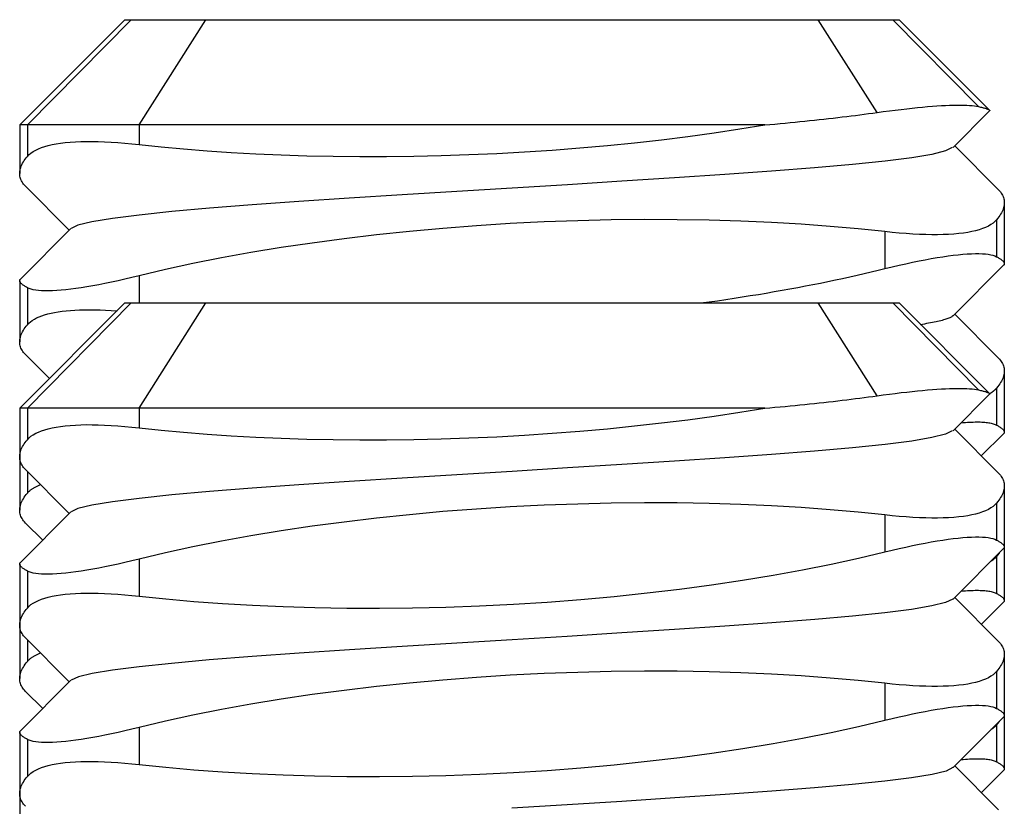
# Model space of a CAD drawing. Header units: inches. Extents: x 3 to 143, y 2 to 93.
# Tile 5 of 36: x 13.29 to 13.504, y 12.004 to 12.175. Entities that reach past the tile are written whole.
import ezdxf

# ---------------------------------------------------------------- set-up
doc = ezdxf.new("R2010")
doc.units = ezdxf.units.IN
doc.header["$LTSCALE"] = 8.561686
doc.header["$MEASUREMENT"] = 0
doc.layers.add('Visible Edges(ANSI)', color=7, linetype='Continuous', lineweight=25)
doc.layers.add('Visible Tangent Edges(ANSI)', color=7, linetype='Continuous', lineweight=25)

msp = doc.modelspace()

# ---------------------------------------------------------------- linework, layer by layer
at = {"layer": 'Visible Edges(ANSI)'}
for p, q in [((13.31292, 12.17488), (13.29009, 12.15206)), ((13.31292, 12.17488), (13.31429, 12.17488)), ((13.31429, 12.17488), (13.33045, 12.17488)), ((13.33045, 12.17488), (13.46333, 12.17488)), ((13.46333, 12.17488), (13.47949, 12.17488)), ((13.47949, 12.17488), (13.48086, 12.17488)), ((13.48086, 12.17488), (13.50048, 12.15526)), ((13.5005, 12.15509), (13.49257, 12.14714)), ((13.29009, 12.15206), (13.29009, 12.14152)), ((13.29176, 12.15206), (13.29009, 12.15206)), ((13.316, 12.15206), (13.29176, 12.15206)), ((13.45173, 12.15206), (13.316, 12.15206)), ((13.49292, 12.1475), (13.50242, 12.13798)), ((13.30086, 12.12924), (13.29136, 12.13875)), ((13.50368, 12.13521), (13.50368, 12.12195)), ((13.29025, 12.11861), (13.30121, 12.12959)), ((13.50353, 12.12161), (13.49257, 12.11063)), ((13.29009, 12.11827), (13.29009, 12.10501)), ((13.31292, 12.11344), (13.29009, 12.09061)), ((13.31292, 12.11344), (13.31429, 12.11344)), ((13.31429, 12.11344), (13.33045, 12.11344)), ((13.33045, 12.11344), (13.46333, 12.11344)), ((13.46333, 12.11344), (13.47949, 12.11344)), ((13.47949, 12.11344), (13.48086, 12.11344)), ((13.48086, 12.11344), (13.50048, 12.09382)), ((13.49292, 12.11098), (13.50242, 12.10146)), ((13.29653, 12.09705), (13.29136, 12.10224)), ((13.50368, 12.0987), (13.50368, 12.08543)), ((13.5005, 12.09364), (13.49257, 12.0857)), ((13.29009, 12.09061), (13.29009, 12.08007)), ((13.29176, 12.09061), (13.29009, 12.09061)), ((13.316, 12.09061), (13.29176, 12.09061)), ((13.45173, 12.09061), (13.316, 12.09061)), ((13.49292, 12.08605), (13.50242, 12.07653)), ((13.50353, 12.08509), (13.4987, 12.08026)), ((13.29009, 12.08007), (13.29009, 12.06849)), ((13.30086, 12.06779), (13.29136, 12.07731)), ((13.50368, 12.07376), (13.50368, 12.0605)), ((13.29025, 12.05717), (13.30121, 12.06814)), ((13.29508, 12.062), (13.29136, 12.06572)), ((13.50353, 12.06016), (13.49257, 12.04918)), ((13.50368, 12.0605), (13.50368, 12.04892)), ((13.29009, 12.05682), (13.29009, 12.04356)), ((13.49292, 12.04953), (13.50242, 12.04002)), ((13.50353, 12.04857), (13.4987, 12.04374)), ((13.29009, 12.04356), (13.29009, 12.03197)), ((13.30086, 12.03127), (13.29136, 12.04079)), ((13.50368, 12.03725), (13.50368, 12.02399)), ((13.29025, 12.02065), (13.30121, 12.03163)), ((13.29508, 12.02548), (13.29136, 12.0292)), ((13.50353, 12.02364), (13.49257, 12.01266)), ((13.50368, 12.02399), (13.50368, 12.0124)), ((13.29009, 12.0203), (13.29009, 12.00704)), ((13.49292, 12.01302), (13.50242, 12.0035)), ((13.50353, 12.01206), (13.4987, 12.00722)), ((13.29009, 12.00704), (13.29009, 11.99546))]:
    msp.add_line(p, q, dxfattribs=at)
at = {"layer": 'Visible Edges(ANSI)', "flags": 128}
for points in [[(13.47607, 12.15476), (13.47742, 12.15494), (13.47875, 12.15512), (13.48004, 12.15528), (13.4813, 12.15543), (13.48252, 12.15558), (13.48371, 12.15571), (13.48486, 12.15582), (13.48597, 12.15593), (13.48705, 12.15603), (13.48809, 12.15611), (13.48908, 12.15618), (13.49004, 12.15624), (13.49095, 12.15629), (13.49182, 12.15632), (13.49265, 12.15635), (13.49343, 12.15636), (13.49417, 12.15636), (13.49487, 12.15635), (13.49552, 12.15632), (13.49613, 12.15629), (13.49669, 12.15624), (13.49721, 12.15618), (13.49768, 12.15611), (13.4981, 12.15603)], [(13.4981, 12.15603), (13.49832, 12.15598), (13.49854, 12.15593), (13.49874, 12.15588), (13.49893, 12.15584), (13.49911, 12.15579), (13.49927, 12.15574), (13.49943, 12.1557), (13.49958, 12.15566), (13.49972, 12.15561), (13.49984, 12.15557), (13.49996, 12.15553), (13.50006, 12.15549), (13.50016, 12.15545), (13.50024, 12.15541), (13.50032, 12.15538), (13.50038, 12.15534), (13.50043, 12.15531), (13.50047, 12.15527), (13.5005, 12.15524), (13.50052, 12.15521), (13.50053, 12.15518), (13.50053, 12.15514), (13.50052, 12.15512), (13.5005, 12.15509)], [(13.45173, 12.15206), (13.45284, 12.15216), (13.45394, 12.15226), (13.45504, 12.15236), (13.45613, 12.15246), (13.45721, 12.15257), (13.45828, 12.15267), (13.45934, 12.15278), (13.46039, 12.15288), (13.46144, 12.15299), (13.46248, 12.1531), (13.46351, 12.15321), (13.46453, 12.15332), (13.46554, 12.15344), (13.46654, 12.15355), (13.46754, 12.15367), (13.46852, 12.15378), (13.4695, 12.1539), (13.47047, 12.15402), (13.47142, 12.15414), (13.47237, 12.15426), (13.47331, 12.15438), (13.47424, 12.15451), (13.47516, 12.15463), (13.47607, 12.15476)], [(13.316, 12.14781), (13.32075, 12.14731), (13.32566, 12.14686), (13.33073, 12.14645), (13.33596, 12.1461), (13.34132, 12.1458), (13.34681, 12.14556), (13.35241, 12.14538), (13.3581, 12.14526), (13.36386, 12.1452), (13.3697, 12.14521), (13.3756, 12.14528), (13.38155, 12.14541), (13.38754, 12.14561), (13.39357, 12.14588), (13.3996, 12.14622), (13.40562, 12.14662), (13.41161, 12.14708), (13.41757, 12.14761), (13.42347, 12.14821), (13.42931, 12.14886), (13.43506, 12.14958), (13.44072, 12.15035), (13.44628, 12.15118), (13.45173, 12.15206)], [(13.29176, 12.14523), (13.29212, 12.14561), (13.29254, 12.14597), (13.29302, 12.1463), (13.29356, 12.14661), (13.29415, 12.1469), (13.29481, 12.14717), (13.29553, 12.14741), (13.2963, 12.14762), (13.29714, 12.14782), (13.29803, 12.14799), (13.29898, 12.14813), (13.29999, 12.14825), (13.30105, 12.14835), (13.30217, 12.14842), (13.30334, 12.14847), (13.30456, 12.14849), (13.30583, 12.14849), (13.30715, 12.14847), (13.30851, 12.14842), (13.30992, 12.14835), (13.31138, 12.14825), (13.31288, 12.14813), (13.31442, 12.14798), (13.316, 12.14781)], [(13.4924, 12.14714), (13.49092, 12.14641), (13.48799, 12.14568), (13.48363, 12.14495), (13.47786, 12.14422), (13.47077, 12.14349), (13.4625, 12.14276), (13.4532, 12.14202), (13.44304, 12.14129), (13.43217, 12.14056), (13.42075, 12.13983), (13.40894, 12.1391), (13.39692, 12.13837), (13.38489, 12.13764), (13.37304, 12.1369), (13.36157, 12.13617), (13.35066, 12.13544), (13.34051, 12.13471), (13.33129, 12.13398), (13.32309, 12.13325), (13.31602, 12.13252), (13.3102, 12.13178), (13.30574, 12.13105), (13.30274, 12.13032), (13.30129, 12.12959)], [(13.29136, 12.13875), (13.29114, 12.13898), (13.29095, 12.13922), (13.29077, 12.13945), (13.29061, 12.13969), (13.29048, 12.13994), (13.29036, 12.14019), (13.29027, 12.14044), (13.29019, 12.14069), (13.29014, 12.14095), (13.29011, 12.14121), (13.29009, 12.14148), (13.2901, 12.14175), (13.29013, 12.14202), (13.29018, 12.1423), (13.29024, 12.14258), (13.29033, 12.14286), (13.29044, 12.14315), (13.29057, 12.14344), (13.29072, 12.14373), (13.29089, 12.14403), (13.29107, 12.14432), (13.29128, 12.14462), (13.29151, 12.14493), (13.29176, 12.14523)], [(13.50242, 12.13798), (13.50264, 12.13775), (13.50283, 12.13752), (13.50301, 12.13728), (13.50316, 12.13704), (13.5033, 12.1368), (13.50341, 12.13655), (13.50351, 12.1363), (13.50358, 12.13604), (13.50364, 12.13578), (13.50367, 12.13552), (13.50368, 12.13525), (13.50368, 12.13498), (13.50365, 12.13471), (13.5036, 12.13443), (13.50353, 12.13415), (13.50345, 12.13387), (13.50334, 12.13359), (13.50321, 12.1333), (13.50306, 12.133), (13.50289, 12.13271), (13.5027, 12.13241), (13.5025, 12.13211), (13.50227, 12.13181), (13.50202, 12.1315)], [(13.47777, 12.12892), (13.47198, 12.12953), (13.46593, 12.13006), (13.45965, 12.13052), (13.45317, 12.1309), (13.44651, 12.13119), (13.43969, 12.1314), (13.43271, 12.13151), (13.42561, 12.13154), (13.41842, 12.13146), (13.41116, 12.13129), (13.40385, 12.13102), (13.39652, 12.13066), (13.38919, 12.13019), (13.3819, 12.12963), (13.37467, 12.12897), (13.36752, 12.12822), (13.36047, 12.12738), (13.35355, 12.12645), (13.3468, 12.12545), (13.34022, 12.12436), (13.33384, 12.1232), (13.32767, 12.12198), (13.32172, 12.12068), (13.316, 12.11933)], [(13.50202, 12.1315), (13.50166, 12.13112), (13.50124, 12.13076), (13.50076, 12.13043), (13.50022, 12.13012), (13.49962, 12.12983), (13.49897, 12.12957), (13.49825, 12.12933), (13.49747, 12.12911), (13.49664, 12.12892), (13.49575, 12.12875), (13.4948, 12.1286), (13.49379, 12.12848), (13.49273, 12.12839), (13.49161, 12.12831), (13.49044, 12.12827), (13.48922, 12.12824), (13.48795, 12.12824), (13.48663, 12.12827), (13.48527, 12.12832), (13.48385, 12.12839), (13.4824, 12.12849), (13.4809, 12.12861), (13.47936, 12.12875), (13.47777, 12.12892)], [(13.47777, 12.12089), (13.47934, 12.12127), (13.48086, 12.12163), (13.48234, 12.12196), (13.48379, 12.12227), (13.48518, 12.12256), (13.48654, 12.12282), (13.48785, 12.12306), (13.48911, 12.12328), (13.49033, 12.12347), (13.4915, 12.12364), (13.49262, 12.12379), (13.49369, 12.12391), (13.4947, 12.124), (13.49566, 12.12408), (13.49656, 12.12413), (13.49741, 12.12415), (13.49819, 12.12415), (13.49892, 12.12412), (13.49959, 12.12407), (13.5002, 12.124), (13.50074, 12.1239), (13.50123, 12.12378), (13.50165, 12.12364), (13.50202, 12.12347)], [(13.50202, 12.12347), (13.50219, 12.12337), (13.50236, 12.12328), (13.50252, 12.12318), (13.50266, 12.12309), (13.5028, 12.123), (13.50293, 12.12291), (13.50305, 12.12282), (13.50315, 12.12274), (13.50325, 12.12265), (13.50334, 12.12257), (13.50342, 12.12249), (13.50348, 12.12241), (13.50354, 12.12233), (13.50359, 12.12226), (13.50363, 12.12218), (13.50366, 12.12211), (13.50368, 12.12204), (13.50368, 12.12197), (13.50368, 12.12191), (13.50367, 12.12184), (13.50365, 12.12178), (13.50362, 12.12172), (13.50358, 12.12166), (13.50353, 12.12161)], [(13.316, 12.11933), (13.31444, 12.11895), (13.31292, 12.11859), (13.31143, 12.11826), (13.30999, 12.11795), (13.30859, 12.11766), (13.30724, 12.1174), (13.30593, 12.11716), (13.30466, 12.11694), (13.30345, 12.11675), (13.30228, 12.11658), (13.30116, 12.11643), (13.30009, 12.11631), (13.29908, 12.11621), (13.29812, 12.11614), (13.29722, 12.11609), (13.29637, 12.11607), (13.29559, 12.11607), (13.29486, 12.11609), (13.29419, 12.11614), (13.29358, 12.11622), (13.29304, 12.11631), (13.29255, 12.11643), (13.29212, 12.11658), (13.29176, 12.11675)], [(13.43786, 12.11344), (13.43967, 12.11369), (13.44148, 12.11394), (13.44327, 12.11421), (13.44505, 12.11447), (13.44682, 12.11475), (13.44858, 12.11503), (13.45033, 12.11531), (13.45206, 12.1156), (13.45379, 12.1159), (13.45549, 12.1162), (13.45719, 12.1165), (13.45886, 12.11681), (13.46053, 12.11713), (13.46218, 12.11745), (13.46381, 12.11777), (13.46543, 12.1181), (13.46703, 12.11843), (13.46861, 12.11877), (13.47018, 12.11911), (13.47173, 12.11946), (13.47327, 12.11981), (13.47479, 12.12017), (13.47629, 12.12053), (13.47777, 12.12089)], [(13.29176, 12.11675), (13.29158, 12.11685), (13.29142, 12.11694), (13.29126, 12.11704), (13.29111, 12.11713), (13.29098, 12.11722), (13.29085, 12.11731), (13.29073, 12.1174), (13.29063, 12.11748), (13.29053, 12.11757), (13.29044, 12.11765), (13.29036, 12.11773), (13.29029, 12.11781), (13.29024, 12.11788), (13.29019, 12.11796), (13.29015, 12.11803), (13.29012, 12.11811), (13.2901, 12.11818), (13.29009, 12.11824), (13.2901, 12.11831), (13.29011, 12.11837), (13.29013, 12.11844), (13.29016, 12.1185), (13.2902, 12.11856), (13.29025, 12.11861)], [(13.29176, 12.10872), (13.29207, 12.10905), (13.29242, 12.10936), (13.29282, 12.10966), (13.29327, 12.10994), (13.29376, 12.1102), (13.2943, 12.11045), (13.29488, 12.11067), (13.2955, 12.11088), (13.29617, 12.11107), (13.29689, 12.11125), (13.29765, 12.1114), (13.29845, 12.11154), (13.29929, 12.11166), (13.30018, 12.11176), (13.30112, 12.11184), (13.30209, 12.1119), (13.3031, 12.11195), (13.30415, 12.11197), (13.30524, 12.11198), (13.30637, 12.11197), (13.30753, 12.11194), (13.30873, 12.11189), (13.30996, 12.11183), (13.31122, 12.11174)], [(13.49249, 12.11063), (13.4924, 12.11055), (13.49229, 12.11047), (13.49216, 12.11039), (13.49201, 12.11031), (13.49184, 12.11023), (13.49166, 12.11015), (13.49146, 12.11007), (13.49124, 12.10999), (13.491, 12.10991), (13.49075, 12.10983), (13.49048, 12.10975), (13.49019, 12.10967), (13.48988, 12.10959), (13.48956, 12.10951), (13.48922, 12.10943), (13.48887, 12.10936), (13.48849, 12.10928), (13.4881, 12.1092), (13.4877, 12.10912), (13.48727, 12.10904), (13.48683, 12.10896), (13.48638, 12.10888), (13.48591, 12.1088), (13.48542, 12.10872)], [(13.29136, 12.10224), (13.29114, 12.10247), (13.29095, 12.1027), (13.29077, 12.10294), (13.29061, 12.10318), (13.29048, 12.10342), (13.29036, 12.10367), (13.29027, 12.10392), (13.29019, 12.10418), (13.29014, 12.10444), (13.29011, 12.1047), (13.29009, 12.10496), (13.2901, 12.10523), (13.29013, 12.10551), (13.29018, 12.10578), (13.29024, 12.10606), (13.29033, 12.10635), (13.29044, 12.10663), (13.29057, 12.10692), (13.29072, 12.10721), (13.29089, 12.10751), (13.29107, 12.10781), (13.29128, 12.10811), (13.29151, 12.10841), (13.29176, 12.10872)], [(13.50242, 12.10146), (13.50264, 12.10124), (13.50283, 12.101), (13.50301, 12.10077), (13.50316, 12.10052), (13.5033, 12.10028), (13.50341, 12.10003), (13.50351, 12.09978), (13.50358, 12.09952), (13.50364, 12.09927), (13.50367, 12.099), (13.50368, 12.09874), (13.50368, 12.09847), (13.50365, 12.09819), (13.5036, 12.09792), (13.50353, 12.09764), (13.50345, 12.09736), (13.50334, 12.09707), (13.50321, 12.09678), (13.50306, 12.09649), (13.50289, 12.09619), (13.5027, 12.0959), (13.5025, 12.09559), (13.50227, 12.09529), (13.50202, 12.09499)], [(13.47607, 12.09331), (13.47742, 12.09349), (13.47875, 12.09367), (13.48004, 12.09383), (13.4813, 12.09399), (13.48252, 12.09413), (13.48371, 12.09426), (13.48486, 12.09438), (13.48597, 12.09448), (13.48705, 12.09458), (13.48809, 12.09466), (13.48908, 12.09473), (13.49004, 12.09479), (13.49095, 12.09484), (13.49182, 12.09488), (13.49265, 12.0949), (13.49343, 12.09491), (13.49417, 12.09491), (13.49487, 12.0949), (13.49552, 12.09488), (13.49613, 12.09484), (13.49669, 12.09479), (13.49721, 12.09473), (13.49768, 12.09466), (13.4981, 12.09458)], [(13.4981, 12.09458), (13.49832, 12.09453), (13.49854, 12.09448), (13.49874, 12.09443), (13.49893, 12.09439), (13.49911, 12.09434), (13.49927, 12.0943), (13.49943, 12.09425), (13.49958, 12.09421), (13.49972, 12.09417), (13.49984, 12.09412), (13.49996, 12.09408), (13.50006, 12.09404), (13.50016, 12.094), (13.50024, 12.09397), (13.50032, 12.09393), (13.50038, 12.09389), (13.50043, 12.09386), (13.50047, 12.09382), (13.5005, 12.09379), (13.50052, 12.09376), (13.50053, 12.09373), (13.50053, 12.0937), (13.50052, 12.09367), (13.5005, 12.09364)], [(13.50202, 12.09499), (13.50197, 12.09493), (13.50192, 12.09487), (13.50187, 12.09482), (13.50182, 12.09476), (13.50177, 12.09471), (13.50171, 12.09465), (13.50166, 12.0946), (13.5016, 12.09455), (13.50154, 12.0945), (13.50148, 12.09444), (13.50142, 12.09439), (13.50136, 12.09434), (13.5013, 12.09429), (13.50123, 12.09424), (13.50117, 12.09419), (13.5011, 12.09414), (13.50103, 12.09409), (13.50096, 12.09405), (13.50089, 12.094), (13.50082, 12.09395), (13.50075, 12.0939), (13.50067, 12.09386), (13.5006, 12.09381), (13.50052, 12.09377)], [(13.45173, 12.09061), (13.45284, 12.09071), (13.45394, 12.09081), (13.45504, 12.09091), (13.45613, 12.09101), (13.45721, 12.09112), (13.45828, 12.09122), (13.45934, 12.09133), (13.46039, 12.09144), (13.46144, 12.09154), (13.46248, 12.09165), (13.46351, 12.09176), (13.46453, 12.09188), (13.46554, 12.09199), (13.46654, 12.0921), (13.46754, 12.09222), (13.46852, 12.09234), (13.4695, 12.09245), (13.47047, 12.09257), (13.47142, 12.09269), (13.47237, 12.09281), (13.47331, 12.09294), (13.47424, 12.09306), (13.47516, 12.09318), (13.47607, 12.09331)], [(13.316, 12.08637), (13.32075, 12.08586), (13.32566, 12.08541), (13.33073, 12.08501), (13.33596, 12.08465), (13.34132, 12.08435), (13.34681, 12.08411), (13.35241, 12.08393), (13.3581, 12.08381), (13.36386, 12.08375), (13.3697, 12.08376), (13.3756, 12.08383), (13.38155, 12.08396), (13.38754, 12.08416), (13.39357, 12.08443), (13.3996, 12.08477), (13.40562, 12.08517), (13.41161, 12.08564), (13.41757, 12.08617), (13.42347, 12.08676), (13.42931, 12.08742), (13.43506, 12.08813), (13.44072, 12.0889), (13.44628, 12.08973), (13.45173, 12.09061)], [(13.49432, 12.08745), (13.49479, 12.0875), (13.49525, 12.08753), (13.4957, 12.08756), (13.49613, 12.08759), (13.49655, 12.08761), (13.49696, 12.08762), (13.49736, 12.08763), (13.49774, 12.08764), (13.49811, 12.08763), (13.49846, 12.08763), (13.49881, 12.08761), (13.49913, 12.08759), (13.49945, 12.08757), (13.49975, 12.08754), (13.50004, 12.08751), (13.50031, 12.08747), (13.50057, 12.08742), (13.50082, 12.08737), (13.50106, 12.08731), (13.50128, 12.08725), (13.50148, 12.08719), (13.50167, 12.08711), (13.50185, 12.08704), (13.50202, 12.08695)], [(13.29176, 12.08379), (13.29212, 12.08417), (13.29254, 12.08452), (13.29302, 12.08486), (13.29356, 12.08517), (13.29415, 12.08545), (13.29481, 12.08572), (13.29553, 12.08596), (13.2963, 12.08617), (13.29714, 12.08637), (13.29803, 12.08654), (13.29898, 12.08668), (13.29999, 12.0868), (13.30105, 12.0869), (13.30217, 12.08697), (13.30334, 12.08702), (13.30456, 12.08705), (13.30583, 12.08704), (13.30715, 12.08702), (13.30851, 12.08697), (13.30992, 12.0869), (13.31138, 12.0868), (13.31288, 12.08668), (13.31442, 12.08653), (13.316, 12.08637)], [(13.4924, 12.0857), (13.49092, 12.08497), (13.48799, 12.08423), (13.48363, 12.0835), (13.47786, 12.08277), (13.47077, 12.08204), (13.4625, 12.08131), (13.4532, 12.08058), (13.44304, 12.07985), (13.43217, 12.07911), (13.42075, 12.07838), (13.40894, 12.07765), (13.39692, 12.07692), (13.38489, 12.07619), (13.37304, 12.07546), (13.36157, 12.07473), (13.35066, 12.07399), (13.34051, 12.07326), (13.33129, 12.07253), (13.32309, 12.0718), (13.31602, 12.07107), (13.3102, 12.07034), (13.30574, 12.06961), (13.30274, 12.06887), (13.30129, 12.06814)], [(13.50202, 12.08695), (13.50219, 12.08686), (13.50236, 12.08676), (13.50252, 12.08667), (13.50266, 12.08657), (13.5028, 12.08648), (13.50293, 12.08639), (13.50305, 12.08631), (13.50315, 12.08622), (13.50325, 12.08614), (13.50334, 12.08605), (13.50342, 12.08597), (13.50348, 12.08589), (13.50354, 12.08582), (13.50359, 12.08574), (13.50363, 12.08567), (13.50366, 12.0856), (13.50368, 12.08553), (13.50368, 12.08546), (13.50368, 12.08539), (13.50367, 12.08533), (13.50365, 12.08526), (13.50362, 12.0852), (13.50358, 12.08515), (13.50353, 12.08509)], [(13.29136, 12.07731), (13.29114, 12.07754), (13.29095, 12.07777), (13.29077, 12.078), (13.29061, 12.07825), (13.29048, 12.07849), (13.29036, 12.07874), (13.29027, 12.07899), (13.29019, 12.07925), (13.29014, 12.0795), (13.29011, 12.07977), (13.29009, 12.08003), (13.2901, 12.0803), (13.29013, 12.08058), (13.29018, 12.08085), (13.29024, 12.08113), (13.29033, 12.08141), (13.29044, 12.0817), (13.29057, 12.08199), (13.29072, 12.08228), (13.29089, 12.08258), (13.29107, 12.08288), (13.29128, 12.08318), (13.29151, 12.08348), (13.29176, 12.08379)], [(13.50242, 12.07653), (13.50264, 12.0763), (13.50283, 12.07607), (13.50301, 12.07583), (13.50316, 12.07559), (13.5033, 12.07535), (13.50341, 12.0751), (13.50351, 12.07485), (13.50358, 12.07459), (13.50364, 12.07433), (13.50367, 12.07407), (13.50368, 12.07381), (13.50368, 12.07354), (13.50365, 12.07326), (13.5036, 12.07299), (13.50353, 12.07271), (13.50345, 12.07242), (13.50334, 12.07214), (13.50321, 12.07185), (13.50306, 12.07156), (13.50289, 12.07126), (13.5027, 12.07096), (13.5025, 12.07066), (13.50227, 12.07036), (13.50202, 12.07005)], [(13.29136, 12.06572), (13.29114, 12.06595), (13.29095, 12.06618), (13.29077, 12.06642), (13.29061, 12.06666), (13.29048, 12.06691), (13.29036, 12.06715), (13.29027, 12.06741), (13.29019, 12.06766), (13.29014, 12.06792), (13.29011, 12.06818), (13.29009, 12.06845), (13.2901, 12.06872), (13.29013, 12.06899), (13.29018, 12.06927), (13.29024, 12.06955), (13.29033, 12.06983), (13.29044, 12.07012), (13.29057, 12.07041), (13.29072, 12.0707), (13.29089, 12.07099), (13.29107, 12.07129), (13.29128, 12.07159), (13.29151, 12.07189), (13.29176, 12.0722)], [(13.29176, 12.0722), (13.29184, 12.07229), (13.29192, 12.07238), (13.29201, 12.07247), (13.2921, 12.07256), (13.29219, 12.07265), (13.29229, 12.07273), (13.29239, 12.07282), (13.29249, 12.0729), (13.2926, 12.07298), (13.29271, 12.07306), (13.29282, 12.07314), (13.29294, 12.07322), (13.29306, 12.0733), (13.29318, 12.07337), (13.29331, 12.07345), (13.29344, 12.07352), (13.29358, 12.07359), (13.29371, 12.07366), (13.29385, 12.07373), (13.294, 12.0738), (13.29414, 12.07386), (13.29429, 12.07393), (13.29445, 12.07399), (13.2946, 12.07406)], [(13.47777, 12.06747), (13.47198, 12.06808), (13.46593, 12.06861), (13.45965, 12.06907), (13.45317, 12.06945), (13.44651, 12.06974), (13.43969, 12.06995), (13.43271, 12.07007), (13.42561, 12.07009), (13.41842, 12.07001), (13.41116, 12.06984), (13.40385, 12.06958), (13.39652, 12.06921), (13.38919, 12.06874), (13.3819, 12.06818), (13.37467, 12.06752), (13.36752, 12.06677), (13.36047, 12.06593), (13.35355, 12.06501), (13.3468, 12.064), (13.34022, 12.06291), (13.33384, 12.06176), (13.32767, 12.06053), (13.32172, 12.05924), (13.316, 12.05788)], [(13.50202, 12.07005), (13.50166, 12.06967), (13.50124, 12.06932), (13.50076, 12.06898), (13.50022, 12.06867), (13.49962, 12.06838), (13.49897, 12.06812), (13.49825, 12.06788), (13.49747, 12.06766), (13.49664, 12.06747), (13.49575, 12.0673), (13.4948, 12.06716), (13.49379, 12.06703), (13.49273, 12.06694), (13.49161, 12.06687), (13.49044, 12.06682), (13.48922, 12.06679), (13.48795, 12.06679), (13.48663, 12.06682), (13.48527, 12.06687), (13.48385, 12.06694), (13.4824, 12.06704), (13.4809, 12.06716), (13.47936, 12.0673), (13.47777, 12.06747)], [(13.47777, 12.05944), (13.47934, 12.05982), (13.48086, 12.06018), (13.48234, 12.06051), (13.48379, 12.06082), (13.48518, 12.06111), (13.48654, 12.06137), (13.48785, 12.06161), (13.48911, 12.06183), (13.49033, 12.06202), (13.4915, 12.06219), (13.49262, 12.06234), (13.49369, 12.06246), (13.4947, 12.06256), (13.49566, 12.06263), (13.49656, 12.06268), (13.49741, 12.0627), (13.49819, 12.0627), (13.49892, 12.06268), (13.49959, 12.06263), (13.5002, 12.06255), (13.50074, 12.06246), (13.50123, 12.06234), (13.50165, 12.06219), (13.50202, 12.06202)], [(13.50202, 12.06202), (13.50219, 12.06192), (13.50236, 12.06183), (13.50252, 12.06173), (13.50266, 12.06164), (13.5028, 12.06155), (13.50293, 12.06146), (13.50305, 12.06137), (13.50315, 12.06129), (13.50325, 12.0612), (13.50334, 12.06112), (13.50342, 12.06104), (13.50348, 12.06096), (13.50354, 12.06089), (13.50359, 12.06081), (13.50363, 12.06074), (13.50366, 12.06066), (13.50368, 12.06059), (13.50368, 12.06053), (13.50368, 12.06046), (13.50367, 12.0604), (13.50365, 12.06033), (13.50362, 12.06027), (13.50358, 12.06021), (13.50353, 12.06016)], [(13.316, 12.04985), (13.3218, 12.04925), (13.32784, 12.04871), (13.33411, 12.04825), (13.34059, 12.04788), (13.34726, 12.04758), (13.3541, 12.04737), (13.36106, 12.04726), (13.36813, 12.04724), (13.3753, 12.04731), (13.38254, 12.04748), (13.38985, 12.04774), (13.39718, 12.04811), (13.40451, 12.04857), (13.4118, 12.04914), (13.41904, 12.04979), (13.42619, 12.05054), (13.43324, 12.05138), (13.44015, 12.05231), (13.44691, 12.05331), (13.45351, 12.0544), (13.45992, 12.05556), (13.4661, 12.05679), (13.47206, 12.05809), (13.47777, 12.05944)], [(13.316, 12.05788), (13.31444, 12.0575), (13.31292, 12.05714), (13.31143, 12.05681), (13.30999, 12.0565), (13.30859, 12.05621), (13.30724, 12.05595), (13.30593, 12.05571), (13.30466, 12.05549), (13.30345, 12.0553), (13.30228, 12.05513), (13.30116, 12.05498), (13.30009, 12.05486), (13.29908, 12.05477), (13.29812, 12.05469), (13.29722, 12.05465), (13.29637, 12.05462), (13.29559, 12.05462), (13.29486, 12.05465), (13.29419, 12.0547), (13.29358, 12.05477), (13.29304, 12.05487), (13.29255, 12.05499), (13.29212, 12.05513), (13.29176, 12.0553)], [(13.50202, 12.05847), (13.50198, 12.05842), (13.50194, 12.05837), (13.50189, 12.05833), (13.50185, 12.05828), (13.50181, 12.05823), (13.50176, 12.05819), (13.50171, 12.05814), (13.50167, 12.0581), (13.50162, 12.05805), (13.50157, 12.05801), (13.50152, 12.05796), (13.50147, 12.05792), (13.50142, 12.05787), (13.50137, 12.05783), (13.50131, 12.05779), (13.50126, 12.05775), (13.5012, 12.0577), (13.50115, 12.05766), (13.50109, 12.05762), (13.50103, 12.05758), (13.50097, 12.05754), (13.50091, 12.0575), (13.50085, 12.05746), (13.50079, 12.05742)], [(13.5026, 12.05923), (13.50258, 12.0592), (13.50256, 12.05917), (13.50254, 12.05914), (13.50251, 12.05911), (13.50249, 12.05907), (13.50247, 12.05904), (13.50245, 12.05901), (13.50242, 12.05898), (13.5024, 12.05895), (13.50237, 12.05892), (13.50235, 12.05888), (13.50233, 12.05885), (13.5023, 12.05882), (13.50228, 12.05879), (13.50225, 12.05876), (13.50223, 12.05872), (13.5022, 12.05869), (13.50218, 12.05866), (13.50215, 12.05863), (13.50212, 12.0586), (13.5021, 12.05856), (13.50207, 12.05853), (13.50205, 12.0585), (13.50202, 12.05847)], [(13.29176, 12.0553), (13.29158, 12.0554), (13.29142, 12.05549), (13.29126, 12.05559), (13.29111, 12.05568), (13.29098, 12.05577), (13.29085, 12.05586), (13.29073, 12.05595), (13.29063, 12.05603), (13.29053, 12.05612), (13.29044, 12.0562), (13.29036, 12.05628), (13.29029, 12.05636), (13.29024, 12.05644), (13.29019, 12.05651), (13.29015, 12.05659), (13.29012, 12.05666), (13.2901, 12.05673), (13.29009, 12.0568), (13.2901, 12.05686), (13.29011, 12.05693), (13.29013, 12.05699), (13.29016, 12.05705), (13.2902, 12.05711), (13.29025, 12.05717)], [(13.49432, 12.05094), (13.49479, 12.05098), (13.49525, 12.05102), (13.4957, 12.05105), (13.49613, 12.05107), (13.49655, 12.05109), (13.49696, 12.05111), (13.49736, 12.05112), (13.49774, 12.05112), (13.49811, 12.05112), (13.49846, 12.05111), (13.49881, 12.0511), (13.49913, 12.05108), (13.49945, 12.05105), (13.49975, 12.05103), (13.50004, 12.05099), (13.50031, 12.05095), (13.50057, 12.05091), (13.50082, 12.05085), (13.50106, 12.0508), (13.50128, 12.05074), (13.50148, 12.05067), (13.50167, 12.0506), (13.50185, 12.05052), (13.50202, 12.05044)], [(13.29176, 12.04727), (13.29212, 12.04765), (13.29254, 12.04801), (13.29302, 12.04834), (13.29356, 12.04865), (13.29415, 12.04894), (13.29481, 12.0492), (13.29553, 12.04944), (13.2963, 12.04966), (13.29714, 12.04985), (13.29803, 12.05002), (13.29898, 12.05017), (13.29999, 12.05029), (13.30105, 12.05038), (13.30217, 12.05046), (13.30334, 12.0505), (13.30456, 12.05053), (13.30583, 12.05053), (13.30715, 12.0505), (13.30851, 12.05045), (13.30992, 12.05038), (13.31138, 12.05028), (13.31288, 12.05016), (13.31442, 12.05002), (13.316, 12.04985)], [(13.49249, 12.04918), (13.49095, 12.04845), (13.48795, 12.04772), (13.48354, 12.04699), (13.47779, 12.04625), (13.47078, 12.04552), (13.46256, 12.04479), (13.45327, 12.04406), (13.44307, 12.04333), (13.43216, 12.0426), (13.4207, 12.04187), (13.40889, 12.04113), (13.39689, 12.0404), (13.38489, 12.03967), (13.37308, 12.03894), (13.36162, 12.03821), (13.35071, 12.03748), (13.34051, 12.03675), (13.33122, 12.03601), (13.32301, 12.03528), (13.31599, 12.03455), (13.31024, 12.03382), (13.30583, 12.03309), (13.30282, 12.03236), (13.30128, 12.03163)], [(13.50202, 12.05044), (13.50219, 12.05034), (13.50236, 12.05024), (13.50252, 12.05015), (13.50266, 12.05006), (13.5028, 12.04997), (13.50293, 12.04988), (13.50305, 12.04979), (13.50315, 12.0497), (13.50325, 12.04962), (13.50334, 12.04954), (13.50342, 12.04946), (13.50348, 12.04938), (13.50354, 12.0493), (13.50359, 12.04923), (13.50363, 12.04915), (13.50366, 12.04908), (13.50368, 12.04901), (13.50368, 12.04894), (13.50368, 12.04888), (13.50367, 12.04881), (13.50365, 12.04875), (13.50362, 12.04869), (13.50358, 12.04863), (13.50353, 12.04857)], [(13.29136, 12.04079), (13.29114, 12.04102), (13.29095, 12.04125), (13.29077, 12.04149), (13.29061, 12.04173), (13.29048, 12.04197), (13.29036, 12.04222), (13.29027, 12.04247), (13.29019, 12.04273), (13.29014, 12.04299), (13.29011, 12.04325), (13.29009, 12.04352), (13.2901, 12.04379), (13.29013, 12.04406), (13.29018, 12.04434), (13.29024, 12.04462), (13.29033, 12.0449), (13.29044, 12.04518), (13.29057, 12.04547), (13.29072, 12.04577), (13.29089, 12.04606), (13.29107, 12.04636), (13.29128, 12.04666), (13.29151, 12.04696), (13.29176, 12.04727)], [(13.50242, 12.04002), (13.50264, 12.03979), (13.50283, 12.03955), (13.50301, 12.03932), (13.50316, 12.03908), (13.5033, 12.03883), (13.50341, 12.03858), (13.50351, 12.03833), (13.50358, 12.03808), (13.50364, 12.03782), (13.50367, 12.03756), (13.50368, 12.03729), (13.50368, 12.03702), (13.50365, 12.03675), (13.5036, 12.03647), (13.50353, 12.03619), (13.50345, 12.03591), (13.50334, 12.03562), (13.50321, 12.03533), (13.50306, 12.03504), (13.50289, 12.03475), (13.5027, 12.03445), (13.5025, 12.03415), (13.50227, 12.03384), (13.50202, 12.03354)], [(13.29176, 12.03568), (13.29184, 12.03578), (13.29192, 12.03587), (13.29201, 12.03596), (13.2921, 12.03605), (13.29219, 12.03613), (13.29229, 12.03622), (13.29239, 12.0363), (13.29249, 12.03639), (13.2926, 12.03647), (13.29271, 12.03655), (13.29282, 12.03663), (13.29294, 12.03671), (13.29306, 12.03678), (13.29318, 12.03686), (13.29331, 12.03693), (13.29344, 12.037), (13.29358, 12.03708), (13.29371, 12.03715), (13.29385, 12.03721), (13.294, 12.03728), (13.29414, 12.03735), (13.29429, 12.03741), (13.29445, 12.03748), (13.2946, 12.03754)], [(13.29136, 12.0292), (13.29114, 12.02943), (13.29095, 12.02967), (13.29077, 12.0299), (13.29061, 12.03014), (13.29048, 12.03039), (13.29036, 12.03064), (13.29027, 12.03089), (13.29019, 12.03114), (13.29014, 12.0314), (13.29011, 12.03167), (13.29009, 12.03193), (13.2901, 12.0322), (13.29013, 12.03247), (13.29018, 12.03275), (13.29024, 12.03303), (13.29033, 12.03331), (13.29044, 12.0336), (13.29057, 12.03389), (13.29072, 12.03418), (13.29089, 12.03448), (13.29107, 12.03477), (13.29128, 12.03507), (13.29151, 12.03538), (13.29176, 12.03568)], [(13.47777, 12.03096), (13.47198, 12.03156), (13.46593, 12.03209), (13.45965, 12.03255), (13.45317, 12.03293), (13.44651, 12.03323), (13.43969, 12.03343), (13.43271, 12.03355), (13.42561, 12.03357), (13.41842, 12.0335), (13.41116, 12.03333), (13.40385, 12.03306), (13.39652, 12.03269), (13.38919, 12.03223), (13.3819, 12.03166), (13.37467, 12.03101), (13.36752, 12.03026), (13.36047, 12.02942), (13.35355, 12.02849), (13.3468, 12.02748), (13.34022, 12.0264), (13.33384, 12.02524), (13.32767, 12.02401), (13.32172, 12.02272), (13.316, 12.02136)], [(13.50202, 12.03354), (13.50166, 12.03316), (13.50124, 12.0328), (13.50076, 12.03247), (13.50022, 12.03216), (13.49962, 12.03187), (13.49897, 12.0316), (13.49825, 12.03136), (13.49747, 12.03115), (13.49664, 12.03095), (13.49575, 12.03079), (13.4948, 12.03064), (13.49379, 12.03052), (13.49273, 12.03042), (13.49161, 12.03035), (13.49044, 12.0303), (13.48922, 12.03028), (13.48795, 12.03028), (13.48663, 12.0303), (13.48527, 12.03035), (13.48385, 12.03042), (13.4824, 12.03052), (13.4809, 12.03064), (13.47936, 12.03079), (13.47777, 12.03096)], [(13.47777, 12.02292), (13.47934, 12.0233), (13.48086, 12.02366), (13.48234, 12.024), (13.48379, 12.02431), (13.48518, 12.02459), (13.48654, 12.02486), (13.48785, 12.0251), (13.48911, 12.02531), (13.49033, 12.02551), (13.4915, 12.02568), (13.49262, 12.02582), (13.49369, 12.02594), (13.4947, 12.02604), (13.49566, 12.02611), (13.49656, 12.02616), (13.49741, 12.02618), (13.49819, 12.02618), (13.49892, 12.02616), (13.49959, 12.02611), (13.5002, 12.02604), (13.50074, 12.02594), (13.50123, 12.02582), (13.50165, 12.02567), (13.50202, 12.02551)], [(13.50202, 12.02551), (13.50219, 12.02541), (13.50236, 12.02531), (13.50252, 12.02522), (13.50266, 12.02513), (13.5028, 12.02504), (13.50293, 12.02495), (13.50305, 12.02486), (13.50315, 12.02477), (13.50325, 12.02469), (13.50334, 12.02461), (13.50342, 12.02453), (13.50348, 12.02445), (13.50354, 12.02437), (13.50359, 12.02429), (13.50363, 12.02422), (13.50366, 12.02415), (13.50368, 12.02408), (13.50368, 12.02401), (13.50368, 12.02394), (13.50367, 12.02388), (13.50365, 12.02382), (13.50362, 12.02376), (13.50358, 12.0237), (13.50353, 12.02364)], [(13.316, 12.02136), (13.31444, 12.02098), (13.31292, 12.02063), (13.31143, 12.02029), (13.30999, 12.01998), (13.30859, 12.0197), (13.30724, 12.01943), (13.30593, 12.01919), (13.30466, 12.01898), (13.30345, 12.01878), (13.30228, 12.01861), (13.30116, 12.01847), (13.30009, 12.01835), (13.29908, 12.01825), (13.29812, 12.01818), (13.29722, 12.01813), (13.29637, 12.01811), (13.29559, 12.01811), (13.29486, 12.01813), (13.29419, 12.01818), (13.29358, 12.01825), (13.29304, 12.01835), (13.29255, 12.01847), (13.29212, 12.01862), (13.29176, 12.01878)], [(13.316, 12.01333), (13.3218, 12.01273), (13.32784, 12.0122), (13.3341, 12.01174), (13.34056, 12.01136), (13.34722, 12.01107), (13.35404, 12.01086), (13.36103, 12.01074), (13.36813, 12.01072), (13.37532, 12.01079), (13.38257, 12.01096), (13.38988, 12.01123), (13.39722, 12.01159), (13.40455, 12.01206), (13.41185, 12.01262), (13.41908, 12.01328), (13.42623, 12.01403), (13.43328, 12.01487), (13.44021, 12.0158), (13.44697, 12.01681), (13.45354, 12.01789), (13.45993, 12.01905), (13.46611, 12.02028), (13.47206, 12.02157), (13.47777, 12.02292)], [(13.50202, 12.02195), (13.50198, 12.0219), (13.50194, 12.02186), (13.50189, 12.02181), (13.50185, 12.02176), (13.50181, 12.02172), (13.50176, 12.02167), (13.50171, 12.02162), (13.50167, 12.02158), (13.50162, 12.02153), (13.50157, 12.02149), (13.50152, 12.02145), (13.50147, 12.0214), (13.50142, 12.02136), (13.50137, 12.02131), (13.50131, 12.02127), (13.50126, 12.02123), (13.5012, 12.02119), (13.50115, 12.02114), (13.50109, 12.0211), (13.50103, 12.02106), (13.50097, 12.02102), (13.50091, 12.02098), (13.50085, 12.02094), (13.50079, 12.0209)], [(13.5026, 12.02271), (13.50258, 12.02268), (13.50256, 12.02265), (13.50254, 12.02262), (13.50251, 12.02259), (13.50249, 12.02256), (13.50247, 12.02253), (13.50245, 12.02249), (13.50242, 12.02246), (13.5024, 12.02243), (13.50237, 12.0224), (13.50235, 12.02237), (13.50233, 12.02234), (13.5023, 12.0223), (13.50228, 12.02227), (13.50225, 12.02224), (13.50223, 12.02221), (13.5022, 12.02218), (13.50218, 12.02214), (13.50215, 12.02211), (13.50212, 12.02208), (13.5021, 12.02205), (13.50207, 12.02202), (13.50205, 12.02198), (13.50202, 12.02195)], [(13.29176, 12.01878), (13.29158, 12.01888), (13.29142, 12.01898), (13.29126, 12.01907), (13.29111, 12.01916), (13.29098, 12.01925), (13.29085, 12.01934), (13.29073, 12.01943), (13.29063, 12.01952), (13.29053, 12.0196), (13.29044, 12.01968), (13.29036, 12.01976), (13.29029, 12.01984), (13.29024, 12.01992), (13.29019, 12.02), (13.29015, 12.02007), (13.29012, 12.02014), (13.2901, 12.02021), (13.29009, 12.02028), (13.2901, 12.02035), (13.29011, 12.02041), (13.29013, 12.02047), (13.29016, 12.02053), (13.2902, 12.02059), (13.29025, 12.02065)], [(13.49432, 12.01442), (13.49479, 12.01446), (13.49525, 12.0145), (13.4957, 12.01453), (13.49613, 12.01456), (13.49655, 12.01458), (13.49696, 12.01459), (13.49736, 12.0146), (13.49774, 12.0146), (13.49811, 12.0146), (13.49846, 12.01459), (13.49881, 12.01458), (13.49913, 12.01456), (13.49945, 12.01454), (13.49975, 12.01451), (13.50004, 12.01447), (13.50031, 12.01443), (13.50057, 12.01439), (13.50082, 12.01434), (13.50106, 12.01428), (13.50128, 12.01422), (13.50148, 12.01415), (13.50167, 12.01408), (13.50185, 12.014), (13.50202, 12.01392)], [(13.29176, 12.01075), (13.29212, 12.01113), (13.29254, 12.01149), (13.29302, 12.01182), (13.29356, 12.01213), (13.29415, 12.01242), (13.29481, 12.01269), (13.29553, 12.01293), (13.2963, 12.01314), (13.29714, 12.01334), (13.29803, 12.0135), (13.29898, 12.01365), (13.29999, 12.01377), (13.30105, 12.01387), (13.30217, 12.01394), (13.30334, 12.01399), (13.30456, 12.01401), (13.30583, 12.01401), (13.30715, 12.01399), (13.30851, 12.01394), (13.30992, 12.01386), (13.31138, 12.01377), (13.31288, 12.01365), (13.31442, 12.0135), (13.316, 12.01333)], [(13.4925, 12.01266), (13.49104, 12.01193), (13.48803, 12.0112), (13.48357, 12.01047), (13.47776, 12.00974), (13.4707, 12.00901), (13.4625, 12.00828), (13.45327, 12.00754), (13.44312, 12.00681), (13.43221, 12.00608), (13.42074, 12.00535), (13.40889, 12.00462), (13.39686, 12.00389)], [(13.50202, 12.01392), (13.50219, 12.01382), (13.50236, 12.01373), (13.50252, 12.01363), (13.50266, 12.01354), (13.5028, 12.01345), (13.50293, 12.01336), (13.50305, 12.01327), (13.50315, 12.01319), (13.50325, 12.0131), (13.50334, 12.01302), (13.50342, 12.01294), (13.50348, 12.01286), (13.50354, 12.01278), (13.50359, 12.01271), (13.50363, 12.01264), (13.50366, 12.01256), (13.50368, 12.01249), (13.50368, 12.01243), (13.50368, 12.01236), (13.50367, 12.01229), (13.50365, 12.01223), (13.50362, 12.01217), (13.50358, 12.01211), (13.50353, 12.01206)], [(13.29136, 12.00427), (13.29114, 12.0045), (13.29095, 12.00474), (13.29077, 12.00497), (13.29061, 12.00521), (13.29048, 12.00546), (13.29036, 12.00571), (13.29027, 12.00596), (13.29019, 12.00621), (13.29014, 12.00647), (13.29011, 12.00673), (13.29009, 12.007), (13.2901, 12.00727), (13.29013, 12.00754), (13.29018, 12.00782), (13.29024, 12.0081), (13.29033, 12.00838), (13.29044, 12.00867), (13.29057, 12.00896), (13.29072, 12.00925), (13.29089, 12.00954), (13.29107, 12.00984), (13.29128, 12.01014), (13.29151, 12.01045), (13.29176, 12.01075)]]:
    msp.add_lwpolyline(points, dxfattribs=at)
at = {"layer": 'Visible Tangent Edges(ANSI)'}
for p, q in [((13.29176, 12.15206), (13.31429, 12.17488)), ((13.316, 12.15206), (13.33045, 12.17488)), ((13.47607, 12.15476), (13.46333, 12.17488)), ((13.47949, 12.17488), (13.4981, 12.15603)), ((13.29176, 12.15206), (13.29176, 12.14523)), ((13.316, 12.15206), (13.316, 12.14781)), ((13.50202, 12.1315), (13.50202, 12.12347)), ((13.47777, 12.12892), (13.47777, 12.12089)), ((13.316, 12.11933), (13.316, 12.11344)), ((13.29176, 12.11675), (13.29176, 12.10872)), ((13.29176, 12.09061), (13.31429, 12.11344)), ((13.316, 12.09061), (13.33045, 12.11344)), ((13.47607, 12.09331), (13.46333, 12.11344)), ((13.47949, 12.11344), (13.4981, 12.09458)), ((13.50202, 12.09499), (13.50202, 12.08695)), ((13.29176, 12.09061), (13.29176, 12.08379)), ((13.316, 12.09061), (13.316, 12.08637)), ((13.29176, 12.0769), (13.29176, 12.0722)), ((13.50202, 12.07005), (13.50202, 12.06202)), ((13.47777, 12.06747), (13.47777, 12.05944)), ((13.316, 12.05788), (13.316, 12.04985)), ((13.50202, 12.05847), (13.50202, 12.05044)), ((13.29176, 12.0553), (13.29176, 12.04727)), ((13.29176, 12.04039), (13.29176, 12.03568)), ((13.50202, 12.03354), (13.50202, 12.02551)), ((13.47777, 12.03096), (13.47777, 12.02292)), ((13.316, 12.02136), (13.316, 12.01333)), ((13.50202, 12.02195), (13.50202, 12.01392)), ((13.29176, 12.01878), (13.29176, 12.01075))]:
    msp.add_line(p, q, dxfattribs=at)

doc.saveas('drawing.dxf')
